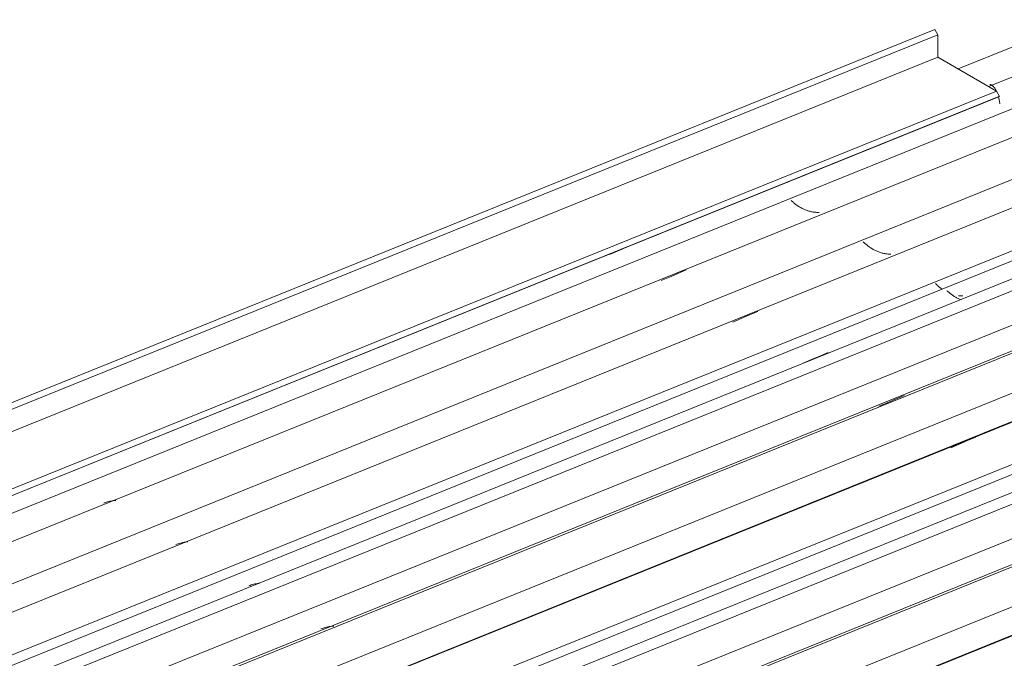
# Model space of a CAD drawing. Header units: metres. Extents: x -16.8 to 29.9, y -11.9 to 37.1.
# Tile 192 of 202: x -8.5 to -6.8, y 27.6 to 28.7. Entities that reach past the tile are written whole.
import ezdxf

# ---------------------------------------------------------------- set-up
doc = ezdxf.new("R2010")
doc.units = ezdxf.units.M
doc.layers.add('A-GLAZ-CWMG', color=7, linetype='Continuous', lineweight=5)
doc.layers.add('A-ROOF-OTLN', color=7, linetype='Continuous', lineweight=5)

# ---------------------------------------------------------------- blocks, each defined once
blk = doc.blocks.new('FP_87-EXPLODE')
at = {"layer": 'A-GLAZ-CWMG'}
blk.add_line((-5.5421, 28.1025), (-11.8756, 25.5428), dxfattribs=at)
blk = doc.blocks.new('FP_89-EXPLODE')
at = {"layer": 'A-GLAZ-CWMG'}
blk.add_line((-5.6717, 28.177), (-12.0049, 25.6175), dxfattribs=at)
blk = doc.blocks.new('FP_91-EXPLODE')
at = {"layer": 'A-GLAZ-CWMG'}
blk.add_line((-5.7861, 28.2392), (-12.0536, 25.7062), dxfattribs=at)
blk = doc.blocks.new('Rectangular Mullion - Telha Fibrocimento - Ondulada-V76-EXPLODE')
at = {"layer": 'A-GLAZ-CWMG'}
for p, q in [((-5.8515, 28.2664), (-12.1082, 25.7377)), ((-5.6103, 28.1259), (-11.8658, 25.5978))]:
    blk.add_line(p, q, dxfattribs=at)
for name in ['FP_91-EXPLODE', 'FP_89-EXPLODE', 'FP_87-EXPLODE']:
    blk.add_blockref(name, (0, 0), dxfattribs=at)
blk = doc.blocks.new('Rectangular Mullion - Telha Fibrocimento - Ondulada-1910061-EXPLODE')
blk.add_blockref('Rectangular Mullion - Telha Fibrocimento - Ondulada-V76-EXPLODE', (0, 0))
blk = doc.blocks.new('FP_101-EXPLODE')
at = {"layer": 'A-GLAZ-CWMG'}
blk.add_line((-5.5456, 28.1001), (-11.8129, 25.5672), dxfattribs=at)
blk = doc.blocks.new('FP_103-EXPLODE')
at = {"layer": 'A-GLAZ-CWMG'}
blk.add_line((-5.6693, 28.1738), (-12.0007, 25.615), dxfattribs=at)
blk = doc.blocks.new('FP_105-EXPLODE')
at = {"layer": 'A-GLAZ-CWMG'}
blk.add_line((-5.8021, 28.2541), (-12.1372, 25.6938), dxfattribs=at)
blk = doc.blocks.new('FP_107-EXPLODE')
at = {"layer": 'A-GLAZ-CWMG'}
blk.add_line((-5.9332, 28.3282), (-12.2667, 25.7686), dxfattribs=at)
at = {"layer": 'A-GLAZ-CWMG', "color": 9, "true_color": 0xc0c0c0}
for p, q in [((-6.8508, 27.9552), (-6.8358, 27.9616)), ((-6.8358, 27.9616), (-6.8208, 27.968)), ((-6.8658, 27.9488), (-6.8508, 27.9552))]:
    blk.add_line(p, q, dxfattribs=at)
blk = doc.blocks.new('FP_109-EXPLODE')
at = {"layer": 'A-GLAZ-CWMG'}
blk.add_line((-6.0627, 28.4028), (-12.396, 25.8432), dxfattribs=at)
at = {"layer": 'A-GLAZ-CWMG', "color": 9, "true_color": 0xc0c0c0}
for p, q in [((-6.9948, 28.0233), (-6.9798, 28.0297)), ((-6.9798, 28.0297), (-6.9648, 28.0361)), ((-6.9648, 28.0361), (-6.9497, 28.0425)), ((-7.9956, 27.6241), (-7.9977, 27.6233)), ((-7.9936, 27.6248), (-7.9956, 27.6241)), ((-7.9915, 27.6254), (-7.9936, 27.6248)), ((-7.9894, 27.626), (-7.9915, 27.6254)), ((-7.9873, 27.6265), (-7.9894, 27.626)), ((-7.9852, 27.627), (-7.9873, 27.6265)), ((-7.9831, 27.6274), (-7.9852, 27.627)), ((-7.981, 27.6278), (-7.9831, 27.6274)), ((-7.9788, 27.6281), (-7.981, 27.6278)), ((-7.9766, 27.6283), (-7.9788, 27.6281)), ((-7.9744, 27.6285), (-7.9766, 27.6283))]:
    blk.add_line(p, q, dxfattribs=at)
blk = doc.blocks.new('FP_111-EXPLODE')
at = {"layer": 'A-GLAZ-CWMG'}
blk.add_line((-6.1771, 28.4649), (-12.4446, 25.9319), dxfattribs=at)
blk = doc.blocks.new('FP_112-EXPLODE')
at = {"layer": 'A-GLAZ-CWMG', "color": 9, "true_color": 0xc0c0c0}
for p, q in [((-6.8716, 28.23), (-6.8727, 28.231)), ((-6.8705, 28.229), (-6.8716, 28.23)), ((-6.8694, 28.2281), (-6.8705, 28.229)), ((-6.8683, 28.2271), (-6.8694, 28.2281)), ((-6.8671, 28.2261), (-6.8683, 28.2271)), ((-6.8659, 28.2252), (-6.8671, 28.2261)), ((-6.8647, 28.2243), (-6.8659, 28.2252)), ((-6.8634, 28.2234), (-6.8647, 28.2243)), ((-6.8622, 28.2225), (-6.8634, 28.2234)), ((-6.8609, 28.2216), (-6.8622, 28.2225)), ((-6.8595, 28.2208), (-6.8609, 28.2216)), ((-6.8582, 28.22), (-6.8595, 28.2208)), ((-6.8568, 28.2192), (-6.8582, 28.22)), ((-6.8555, 28.2184), (-6.8568, 28.2192)), ((-6.854, 28.2177), (-6.8555, 28.2184)), ((-6.8526, 28.2169), (-6.854, 28.2177)), ((-6.8512, 28.2163), (-6.8526, 28.2169)), ((-6.8497, 28.2156), (-6.8512, 28.2163)), ((-6.8483, 28.215), (-6.8497, 28.2156))]:
    blk.add_line(p, q, dxfattribs=at)
blk = doc.blocks.new('Rectangular Mullion - Telha Fibrocimento - Ondulada-V96-EXPLODE')
at = {"layer": 'A-GLAZ-CWMG'}
for p, q in [((-6.2425, 28.4921), (-12.4993, 25.9635)), ((-6.0013, 28.3516), (-12.2568, 25.8235)), ((-5.8713, 28.2764), (-12.1266, 25.7483)), ((-5.7373, 28.197), (-11.9906, 25.6698))]:
    blk.add_line(p, q, dxfattribs=at)
for name in ['FP_111-EXPLODE', 'FP_109-EXPLODE', 'FP_107-EXPLODE', 'FP_105-EXPLODE', 'FP_112-EXPLODE', 'FP_103-EXPLODE', 'FP_101-EXPLODE']:
    blk.add_blockref(name, (0, 0), dxfattribs=at)
blk = doc.blocks.new('Rectangular Mullion - Telha Fibrocimento - Ondulada-1910062-EXPLODE')
blk.add_blockref('Rectangular Mullion - Telha Fibrocimento - Ondulada-V96-EXPLODE', (0, 0))
blk = doc.blocks.new('FP_121-EXPLODE')
at = {"layer": 'A-GLAZ-CWMG'}
blk.add_line((-5.9367, 28.3259), (-12.2039, 25.793), dxfattribs=at)
blk = doc.blocks.new('FP_123-EXPLODE')
at = {"layer": 'A-GLAZ-CWMG'}
blk.add_line((-6.0603, 28.3996), (-12.3917, 25.8408), dxfattribs=at)
blk = doc.blocks.new('FP_125-EXPLODE')
at = {"layer": 'A-GLAZ-CWMG'}
blk.add_line((-6.1932, 28.4799), (-12.5282, 25.9196), dxfattribs=at)
at = {"layer": 'A-GLAZ-CWMG', "color": 9, "true_color": 0xc0c0c0}
for p, q in [((-7.1009, 28.1135), (-7.0859, 28.1198)), ((-7.1308, 28.1009), (-7.1159, 28.1072)), ((-7.1159, 28.1072), (-7.1009, 28.1135)), ((-8.1248, 27.7016), (-8.1269, 27.7009)), ((-8.1227, 27.7024), (-8.1248, 27.7016)), ((-8.1205, 27.703), (-8.1227, 27.7024)), ((-8.1184, 27.7036), (-8.1205, 27.703)), ((-8.1162, 27.7042), (-8.1184, 27.7036)), ((-8.114, 27.7046), (-8.1162, 27.7042)), ((-8.1118, 27.7051), (-8.114, 27.7046)), ((-8.1096, 27.7054), (-8.1118, 27.7051)), ((-8.1073, 27.7057), (-8.1096, 27.7054))]:
    blk.add_line(p, q, dxfattribs=at)
blk = doc.blocks.new('FP_126-EXPLODE')
at = {"layer": 'A-GLAZ-CWMG', "color": 9, "true_color": 0xc0c0c0}
for p, q in [((-6.8925, 28.2431), (-6.8934, 28.2441)), ((-6.8914, 28.2421), (-6.8925, 28.2431)), ((-6.8904, 28.2411), (-6.8914, 28.2421)), ((-6.8893, 28.2401), (-6.8904, 28.2411)), ((-6.8882, 28.2392), (-6.8893, 28.2401)), ((-6.8871, 28.2382), (-6.8882, 28.2392)), ((-6.8859, 28.2372), (-6.8871, 28.2382)), ((-6.8847, 28.2363), (-6.8859, 28.2372)), ((-6.8835, 28.2354), (-6.8847, 28.2363)), ((-6.8823, 28.2345), (-6.8835, 28.2354)), ((-6.881, 28.2336), (-6.8823, 28.2345)), ((-6.8502, 28.2219), (-6.8518, 28.222)), ((-6.8486, 28.2217), (-6.8502, 28.2219)), ((-6.8471, 28.2216), (-6.8486, 28.2217)), ((-6.8455, 28.2216), (-6.8471, 28.2216)), ((-6.8439, 28.2215), (-6.8455, 28.2216))]:
    blk.add_line(p, q, dxfattribs=at)
blk = doc.blocks.new('FP_127-EXPLODE')
at = {"layer": 'A-GLAZ-CWMG'}
blk.add_line((-6.3242, 28.554), (-12.6577, 25.9944), dxfattribs=at)
at = {"layer": 'A-GLAZ-CWMG', "color": 9, "true_color": 0xc0c0c0}
for p, q in [((-7.2422, 28.1811), (-7.2272, 28.1875)), ((-7.2272, 28.1875), (-7.2122, 28.1939)), ((-7.2572, 28.1747), (-7.2422, 28.1811)), ((-8.2411, 27.7793), (-8.2433, 27.7789)), ((-8.2388, 27.7795), (-8.2411, 27.7793)), ((-8.2366, 27.7797), (-8.2388, 27.7795)), ((-8.2563, 27.7756), (-8.2584, 27.7748)), ((-8.2541, 27.7763), (-8.2563, 27.7756)), ((-8.252, 27.777), (-8.2541, 27.7763)), ((-8.2499, 27.7775), (-8.252, 27.777)), ((-8.2477, 27.7781), (-8.2499, 27.7775)), ((-8.2455, 27.7785), (-8.2477, 27.7781)), ((-8.2433, 27.7789), (-8.2455, 27.7785))]:
    blk.add_line(p, q, dxfattribs=at)
blk = doc.blocks.new('FP_128-EXPLODE')
at = {"layer": 'A-GLAZ-CWMG', "color": 9, "true_color": 0xc0c0c0}
for p, q in [((-7.0223, 28.318), (-7.0233, 28.319)), ((-7.0213, 28.317), (-7.0223, 28.318)), ((-7.0202, 28.316), (-7.0213, 28.317)), ((-7.0191, 28.315), (-7.0202, 28.316)), ((-7.018, 28.314), (-7.0191, 28.315)), ((-7.0169, 28.3131), (-7.018, 28.314)), ((-7.0157, 28.3121), (-7.0169, 28.3131)), ((-7.0145, 28.3112), (-7.0157, 28.3121)), ((-7.0132, 28.3103), (-7.0145, 28.3112)), ((-7.012, 28.3094), (-7.0132, 28.3103)), ((-7.0107, 28.3085), (-7.012, 28.3094)), ((-7.0094, 28.3077), (-7.0107, 28.3085)), ((-7.0081, 28.3068), (-7.0094, 28.3077)), ((-7.0067, 28.306), (-7.0081, 28.3068)), ((-7.0053, 28.3052), (-7.0067, 28.306)), ((-7.004, 28.3045), (-7.0053, 28.3052)), ((-7.0025, 28.3038), (-7.004, 28.3045)), ((-7.0011, 28.3031), (-7.0025, 28.3038)), ((-6.9997, 28.3024), (-7.0011, 28.3031)), ((-6.9982, 28.3018), (-6.9997, 28.3024)), ((-6.9967, 28.3012), (-6.9982, 28.3018)), ((-6.9952, 28.3006), (-6.9967, 28.3012)), ((-6.9937, 28.3001), (-6.9952, 28.3006)), ((-6.9922, 28.2996), (-6.9937, 28.3001)), ((-6.9907, 28.2991), (-6.9922, 28.2996)), ((-6.9891, 28.2987), (-6.9907, 28.2991)), ((-6.9876, 28.2983), (-6.9891, 28.2987)), ((-6.986, 28.298), (-6.9876, 28.2983)), ((-6.9845, 28.2977), (-6.986, 28.298)), ((-6.9829, 28.2975), (-6.9845, 28.2977)), ((-6.9814, 28.2972), (-6.9829, 28.2975)), ((-6.9798, 28.2971), (-6.9814, 28.2972)), ((-6.9782, 28.2969), (-6.9798, 28.2971)), ((-6.9766, 28.2969), (-6.9782, 28.2969)), ((-6.9751, 28.2968), (-6.9766, 28.2969)), ((-6.9735, 28.2968), (-6.9751, 28.2968))]:
    blk.add_line(p, q, dxfattribs=at)
blk = doc.blocks.new('FP_129-EXPLODE')
at = {"layer": 'A-GLAZ-CWMG'}
blk.add_line((-6.4537, 28.6286), (-12.787, 26.069), dxfattribs=at)
at = {"layer": 'A-GLAZ-CWMG', "color": 9, "true_color": 0xc0c0c0}
for p, q in [((-7.3711, 28.2555), (-7.3561, 28.2619)), ((-7.3561, 28.2619), (-7.3411, 28.2683)), ((-7.3861, 28.2491), (-7.3711, 28.2555)), ((-8.3856, 27.8502), (-8.3877, 27.8495)), ((-8.3835, 27.8509), (-8.3856, 27.8502)), ((-8.3814, 27.8516), (-8.3835, 27.8509)), ((-8.3792, 27.8521), (-8.3814, 27.8516)), ((-8.377, 27.8527), (-8.3792, 27.8521)), ((-8.3749, 27.8531), (-8.377, 27.8527)), ((-8.3727, 27.8535), (-8.3749, 27.8531)), ((-8.3705, 27.8538), (-8.3727, 27.8535)), ((-8.3682, 27.8541), (-8.3705, 27.8538)), ((-8.366, 27.8543), (-8.3682, 27.8541))]:
    blk.add_line(p, q, dxfattribs=at)
blk = doc.blocks.new('FP_130-EXPLODE')
at = {"layer": 'A-GLAZ-CWMG', "color": 9, "true_color": 0xc0c0c0}
for p, q in [((-7.1514, 28.392), (-7.1524, 28.393)), ((-7.1503, 28.391), (-7.1514, 28.392)), ((-7.1492, 28.39), (-7.1503, 28.391)), ((-7.1481, 28.3891), (-7.1492, 28.39)), ((-7.147, 28.3881), (-7.1481, 28.3891)), ((-7.1458, 28.3872), (-7.147, 28.3881)), ((-7.1446, 28.3862), (-7.1458, 28.3872)), ((-7.1434, 28.3853), (-7.1446, 28.3862)), ((-7.1421, 28.3844), (-7.1434, 28.3853)), ((-7.1409, 28.3835), (-7.1421, 28.3844)), ((-7.1395, 28.3827), (-7.1409, 28.3835)), ((-7.1382, 28.3818), (-7.1395, 28.3827)), ((-7.1369, 28.381), (-7.1382, 28.3818)), ((-7.1355, 28.3802), (-7.1369, 28.381)), ((-7.1341, 28.3795), (-7.1355, 28.3802)), ((-7.1327, 28.3787), (-7.1341, 28.3795)), ((-7.1313, 28.378), (-7.1327, 28.3787)), ((-7.1298, 28.3774), (-7.1313, 28.378)), ((-7.1284, 28.3767), (-7.1298, 28.3774)), ((-7.1269, 28.3761), (-7.1284, 28.3767)), ((-7.1254, 28.3756), (-7.1269, 28.3761)), ((-7.1239, 28.375), (-7.1254, 28.3756)), ((-7.1224, 28.3745), (-7.1239, 28.375)), ((-7.1209, 28.374), (-7.1224, 28.3745)), ((-7.1193, 28.3736), (-7.1209, 28.374)), ((-7.1178, 28.3732), (-7.1193, 28.3736)), ((-7.1162, 28.3729), (-7.1178, 28.3732)), ((-7.1147, 28.3726), (-7.1162, 28.3729)), ((-7.1131, 28.3723), (-7.1147, 28.3726)), ((-7.1115, 28.3721), (-7.1131, 28.3723)), ((-7.11, 28.3719), (-7.1115, 28.3721)), ((-7.1084, 28.3718), (-7.11, 28.3719)), ((-7.1068, 28.3717), (-7.1084, 28.3718)), ((-7.1053, 28.3716), (-7.1068, 28.3717)), ((-7.1037, 28.3716), (-7.1053, 28.3716)), ((-7.1021, 28.3716), (-7.1037, 28.3716))]:
    blk.add_line(p, q, dxfattribs=at)
blk = doc.blocks.new('FP_131-EXPLODE')
at = {"layer": 'A-GLAZ-CWMG'}
blk.add_line((-6.5681, 28.6907), (-6.7978, 28.5978), dxfattribs=at)
at = {"layer": 'A-GLAZ-CWMG', "color": 9, "true_color": 0xc0c0c0}
for p, q in [((-6.7954, 28.6012), (-6.7949, 28.6012)), ((-6.7949, 28.6012), (-6.7944, 28.6012)), ((-6.7944, 28.6012), (-6.7939, 28.6011)), ((-6.7939, 28.6011), (-6.7934, 28.6009)), ((-6.7934, 28.6009), (-6.7929, 28.6007)), ((-6.7929, 28.6007), (-6.7924, 28.6004)), ((-6.7924, 28.6004), (-6.7918, 28.6001)), ((-6.7918, 28.6001), (-6.7912, 28.5997)), ((-6.7912, 28.5997), (-6.7907, 28.5992)), ((-6.7907, 28.5992), (-6.7901, 28.5987)), ((-6.7901, 28.5987), (-6.7895, 28.5982)), ((-6.7895, 28.5982), (-6.7889, 28.5976)), ((-6.7889, 28.5976), (-6.7884, 28.5969)), ((-6.7884, 28.5969), (-6.7878, 28.5962)), ((-6.7878, 28.5962), (-6.7872, 28.5954)), ((-6.7872, 28.5954), (-6.7866, 28.5946)), ((-6.7866, 28.5946), (-6.786, 28.5937)), ((-6.786, 28.5937), (-6.7855, 28.5927)), ((-6.7855, 28.5927), (-6.7849, 28.5917)), ((-6.7849, 28.5917), (-6.7843, 28.5907)), ((-6.7843, 28.5907), (-6.7838, 28.5896)), ((-6.78, 28.5793), (-6.7796, 28.5778)), ((-6.7796, 28.5778), (-6.7792, 28.5763)), ((-6.7792, 28.5763), (-6.7789, 28.5747)), ((-6.7789, 28.5747), (-6.7786, 28.5732)), ((-6.7786, 28.5732), (-6.7783, 28.5716)), ((-6.7783, 28.5716), (-6.7781, 28.5699)), ((-6.7781, 28.5699), (-6.7778, 28.5683)), ((-6.7778, 28.5683), (-6.7776, 28.5666)), ((-7.4791, 28.2958), (-7.4562, 28.3058)), ((-7.4562, 28.3058), (-7.4476, 28.3096))]:
    blk.add_line(p, q, dxfattribs=at)
blk = doc.blocks.new('Rectangular Mullion - Telha Fibrocimento - Ondulada-V116-EXPLODE')
at = {"layer": 'A-GLAZ-CWMG'}
for p, q in [((-6.6335, 28.7179), (-6.8525, 28.6294)), ((-6.5217, 28.6522), (-12.7773, 26.124)), ((-6.3923, 28.5774), (-12.6478, 26.0493)), ((-6.2623, 28.5021), (-12.5176, 25.9741)), ((-6.1283, 28.4228), (-12.3816, 25.8956))]:
    blk.add_line(p, q, dxfattribs=at)
for name in ['FP_131-EXPLODE', 'FP_129-EXPLODE', 'FP_127-EXPLODE', 'FP_125-EXPLODE', 'FP_123-EXPLODE', 'FP_130-EXPLODE', 'FP_121-EXPLODE', 'FP_128-EXPLODE', 'FP_126-EXPLODE']:
    blk.add_blockref(name, (0, 0), dxfattribs=at)
blk = doc.blocks.new('Rectangular Mullion - Telha Fibrocimento - Ondulada-1910063-EXPLODE')
blk.add_blockref('Rectangular Mullion - Telha Fibrocimento - Ondulada-V116-EXPLODE', (0, 0))
blk = doc.blocks.new('Borda - ___-1956505-EXPLODE')
at = {"layer": 'A-ROOF-OTLN'}
for p, q in [((-13.0356, 26.2183), (-6.8944, 28.7002)), ((-6.8944, 28.7002), (-6.889, 28.6908)), ((-13.0296, 26.2091), (-6.889, 28.6908)), ((-6.889, 28.6908), (-6.889, 28.6505)), ((-12.9885, 26.1854), (-6.889, 28.6505)), ((-6.889, 28.6505), (-6.7837, 28.5897)), ((-12.8833, 26.1246), (-6.7837, 28.5897)), ((-12.8097, 26.1427), (-6.7783, 28.5802)), ((-12.8095, 26.1426), (-6.7793, 28.5797)), ((-6.7837, 28.5897), (-6.7783, 28.5802)), ((-6.7783, 28.5802), (-6.7793, 28.5797))]:
    blk.add_line(p, q, dxfattribs=at)

msp = doc.modelspace()

# ---------------------------------------------------------------- block references
at = {"layer": 'A-GLAZ-CWMG'}
for name in ['Rectangular Mullion - Telha Fibrocimento - Ondulada-1910063-EXPLODE', 'Rectangular Mullion - Telha Fibrocimento - Ondulada-1910062-EXPLODE', 'Rectangular Mullion - Telha Fibrocimento - Ondulada-1910061-EXPLODE']:
    msp.add_blockref(name, (0, 0), dxfattribs=at)
at = {"layer": 'A-ROOF-OTLN'}
msp.add_blockref('Borda - ___-1956505-EXPLODE', (0, 0), dxfattribs=at)

doc.saveas('drawing.dxf')
